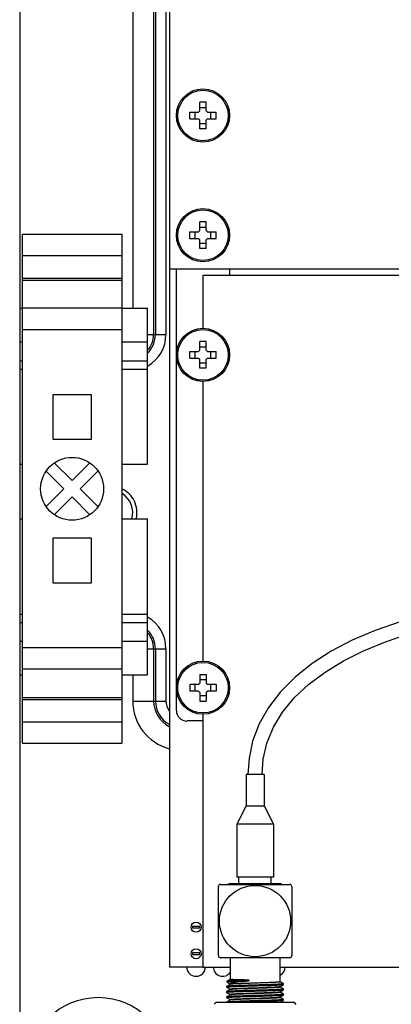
# Model space of a CAD drawing. Header units: inches. Extents: x 0 to 34, y 0 to 22.
# Tile 28 of 124: x 9.6 to 10.3, y 14.6 to 16.4. Entities that reach past the tile are written whole.
import ezdxf

# ---------------------------------------------------------------- set-up
doc = ezdxf.new("R2010")
doc.units = ezdxf.units.IN
doc.header["$LTSCALE"] = 1.87
doc.header["$MEASUREMENT"] = 0
doc.linetypes.add('HIDDEN', pattern=[0.2, 0.1, -0.1])
doc.layers.get('0').update_dxf_attribs({"linetype": 'CONTINUOUS'})
doc.layers.add('02___PRT_ALL_AXES', color=7, linetype='CONTINUOUS')
doc.layers.add('DEFAULT_2', color=8, linetype='HIDDEN')

msp = doc.modelspace()

# ---------------------------------------------------------------- linework, layer by layer
at = {"color": 7, "linetype": 'CONTINUOUS'}
for p, q in [((9.9058, 16.6804), (9.9058, 14.6554)), ((9.6244, 16.6426), (9.6244, 14.4575)), ((9.8368, 16.4546), (9.8368, 15.8935)), ((9.8762, 16.4546), (9.8762, 15.8443)), ((9.8797, 16.4546), (9.8797, 15.8443)), ((9.8994, 16.4546), (9.8994, 15.8443)), ((9.9752, 16.2809), (9.9627, 16.2809)), ((9.9627, 16.2646), (9.9627, 16.2809)), ((9.9627, 16.2709), (9.9752, 16.2709)), ((9.9752, 16.2646), (9.9752, 16.2809)), ((9.9439, 16.2621), (9.9602, 16.2621)), ((9.9439, 16.2496), (9.9439, 16.2621)), ((9.9439, 16.2496), (9.9602, 16.2496)), ((9.9539, 16.2621), (9.9539, 16.2496)), ((9.9602, 16.2621), (9.9627, 16.2646)), ((9.9627, 16.2471), (9.9602, 16.2496)), ((9.9752, 16.2646), (9.9777, 16.2621)), ((9.9777, 16.2496), (9.9752, 16.2471)), ((9.9777, 16.2621), (9.9939, 16.2621)), ((9.9777, 16.2496), (9.9939, 16.2496)), ((9.9839, 16.2496), (9.9839, 16.2621)), ((9.9939, 16.2496), (9.9939, 16.2621)), ((9.9627, 16.2309), (9.9627, 16.2471)), ((9.9627, 16.2409), (9.9752, 16.2409)), ((9.9752, 16.2309), (9.9627, 16.2309)), ((9.9752, 16.2309), (9.9752, 16.2471)), ((9.9752, 16.0559), (9.9627, 16.0559)), ((9.9627, 16.0396), (9.9627, 16.0559)), ((9.9627, 16.0459), (9.9752, 16.0459)), ((9.9752, 16.0396), (9.9752, 16.0559)), ((9.6294, 16.0326), (9.8164, 16.0326)), ((9.6294, 15.0759), (9.6294, 16.0326)), ((9.8164, 16.0326), (9.8164, 15.0759)), ((9.9439, 16.0371), (9.9602, 16.0371)), ((9.9439, 16.0246), (9.9439, 16.0371)), ((9.9539, 16.0371), (9.9539, 16.0246)), ((9.9602, 16.0371), (9.9627, 16.0396)), ((9.9752, 16.0396), (9.9777, 16.0371)), ((9.9777, 16.0371), (9.9939, 16.0371)), ((9.9839, 16.0246), (9.9839, 16.0371)), ((9.9939, 16.0246), (9.9939, 16.0371)), ((9.9439, 16.0246), (9.9602, 16.0246)), ((9.9627, 16.0221), (9.9602, 16.0246)), ((9.9627, 16.0059), (9.9627, 16.0221)), ((9.9627, 16.0159), (9.9752, 16.0159)), ((9.9777, 16.0246), (9.9752, 16.0221)), ((9.9752, 16.0059), (9.9752, 16.0221)), ((9.9777, 16.0246), (9.9939, 16.0246)), ((9.6294, 15.9926), (9.8164, 15.9926)), ((9.9752, 16.0059), (9.9627, 16.0059)), ((9.9058, 15.9679), (10.4476, 15.9679)), ((9.9189, 15.1375), (9.9189, 15.9679)), ((10.4486, 15.9554), (9.9689, 15.9554)), ((10.0189, 15.9679), (10.0189, 15.9554)), ((9.6294, 15.9504), (9.8164, 15.9504)), ((9.6294, 15.9467), (9.8164, 15.9467)), ((9.8164, 15.8935), (9.6294, 15.8935)), ((9.6294, 15.8535), (9.8164, 15.8535)), ((9.8646, 15.8443), (9.8994, 15.8443)), ((9.9752, 15.8309), (9.9627, 15.8309)), ((9.9627, 15.8146), (9.9627, 15.8309)), ((9.9752, 15.8146), (9.9752, 15.8309)), ((9.9439, 15.8121), (9.9602, 15.8121)), ((9.9439, 15.7996), (9.9439, 15.8121)), ((9.9539, 15.8121), (9.9539, 15.7996)), ((9.9602, 15.8121), (9.9627, 15.8146)), ((9.9627, 15.8209), (9.9752, 15.8209)), ((9.9752, 15.8146), (9.9777, 15.8121)), ((9.9777, 15.8121), (9.9939, 15.8121)), ((9.9839, 15.7996), (9.9839, 15.8121)), ((9.9939, 15.7996), (9.9939, 15.8121)), ((9.9439, 15.7996), (9.9602, 15.7996)), ((9.9627, 15.7971), (9.9602, 15.7996)), ((9.9627, 15.7809), (9.9627, 15.7971)), ((9.9627, 15.7909), (9.9752, 15.7909)), ((9.9777, 15.7996), (9.9752, 15.7971)), ((9.9752, 15.7809), (9.9752, 15.7971)), ((9.9777, 15.7996), (9.9939, 15.7996)), ((9.9752, 15.7809), (9.9627, 15.7809)), ((9.7592, 15.7309), (9.6866, 15.7309)), ((9.6866, 15.7309), (9.6866, 15.6473)), ((9.7592, 15.6473), (9.7592, 15.7309)), ((9.6866, 15.6473), (9.7592, 15.6473)), ((9.6895, 15.603), (9.7229, 15.5696)), ((9.7229, 15.5696), (9.7563, 15.603)), ((9.7076, 15.5543), (9.6742, 15.5877)), ((9.7716, 15.5877), (9.7382, 15.5543)), ((9.6742, 15.5209), (9.7076, 15.5543)), ((9.7382, 15.5543), (9.7716, 15.5209)), ((9.7229, 15.539), (9.6895, 15.5056)), ((9.7563, 15.5056), (9.7229, 15.539)), ((9.7592, 15.4613), (9.6866, 15.4613)), ((9.6866, 15.4613), (9.6866, 15.3776)), ((9.7592, 15.3776), (9.7592, 15.4613)), ((9.6866, 15.3776), (9.7592, 15.3776)), ((9.8164, 15.2551), (9.6294, 15.2551)), ((9.8646, 15.2538), (9.8994, 15.2538)), ((9.8762, 15.2538), (9.8762, 15.1554)), ((9.8797, 15.2538), (9.8797, 15.1554)), ((9.8994, 15.2538), (9.8994, 15.1554)), ((9.8164, 15.215), (9.6294, 15.215)), ((9.8368, 15.2046), (9.8368, 15.1554)), ((9.9627, 15.2054), (9.9752, 15.2054)), ((9.9627, 15.2054), (9.9627, 15.1891)), ((9.9752, 15.1954), (9.9627, 15.1954)), ((9.9752, 15.2054), (9.9752, 15.1891)), ((9.9602, 15.1866), (9.9439, 15.1866)), ((9.9439, 15.1866), (9.9439, 15.1741)), ((9.9539, 15.1866), (9.9539, 15.1741)), ((9.9602, 15.1866), (9.9627, 15.1891)), ((9.9752, 15.1891), (9.9777, 15.1866)), ((9.9939, 15.1866), (9.9777, 15.1866)), ((9.9839, 15.1741), (9.9839, 15.1866)), ((9.9939, 15.1866), (9.9939, 15.1741)), ((9.6294, 15.1618), (9.8164, 15.1618)), ((9.6294, 15.1581), (9.8164, 15.1581)), ((9.9602, 15.1741), (9.9439, 15.1741)), ((9.9627, 15.1716), (9.9602, 15.1741)), ((9.9627, 15.1716), (9.9627, 15.1554)), ((9.9752, 15.1654), (9.9627, 15.1654)), ((9.9777, 15.1741), (9.9752, 15.1716)), ((9.9752, 15.1716), (9.9752, 15.1554)), ((9.9939, 15.1741), (9.9777, 15.1741)), ((9.8368, 15.1554), (9.8994, 15.1554)), ((9.9627, 15.1554), (9.9752, 15.1554)), ((9.8164, 15.1159), (9.6294, 15.1159)), ((9.9689, 15.1179), (9.9386, 15.1179)), ((9.6294, 15.0759), (9.8164, 15.0759)), ((10.0838, 15.0175), (10.0498, 15.0175)), ((10.0498, 15.0175), (10.0498, 14.9584)), ((10.0838, 15.0175), (10.0838, 14.9584)), ((10.0498, 14.9584), (10.0324, 14.9238)), ((10.0498, 14.9584), (10.0838, 14.9584)), ((10.0838, 14.9584), (10.1013, 14.9238)), ((10.1013, 14.9238), (10.0324, 14.9238)), ((10.0324, 14.9238), (10.0324, 14.8244)), ((10.1013, 14.9238), (10.1013, 14.8244)), ((10.1013, 14.8244), (10.0324, 14.8244)), ((10.0363, 14.8126), (10.0363, 14.8244)), ((10.0973, 14.8126), (10.0973, 14.8244)), ((9.9979, 14.7418), (9.9979, 14.8067)), ((10.0018, 14.8107), (10.1318, 14.8107)), ((10.0176, 14.8126), (10.116, 14.8126)), ((10.0176, 14.8126), (10.0176, 14.8107)), ((10.116, 14.8107), (10.116, 14.8126)), ((10.1357, 14.8067), (10.1357, 14.7418)), ((9.9627, 14.7319), (9.9492, 14.7319)), ((9.9492, 14.7319), (9.9492, 14.729)), ((9.9627, 14.729), (9.9627, 14.7319)), ((9.9979, 14.6768), (9.9979, 14.7418)), ((10.1357, 14.7418), (10.1357, 14.6768)), ((9.9492, 14.729), (9.9627, 14.729)), ((9.9627, 14.6819), (9.9492, 14.6819)), ((9.9492, 14.6819), (9.9492, 14.679)), ((9.9492, 14.679), (9.9627, 14.679)), ((9.9627, 14.679), (9.9627, 14.6819)), ((10.1318, 14.6729), (10.0018, 14.6729)), ((10.0198, 14.6729), (10.0198, 14.6321)), ((10.1139, 14.6276), (10.1139, 14.6729)), ((9.9689, 14.6554), (9.9058, 14.6554)), ((9.9689, 14.6554), (10.0198, 14.6554)), ((10.1139, 14.6554), (10.343, 14.6554)), ((10.0198, 14.6227), (10.0134, 14.619)), ((10.0139, 14.6288), (10.0138, 14.6287)), ((10.0138, 14.6287), (10.0138, 14.6274)), ((10.0138, 14.6274), (10.0146, 14.6277)), ((10.0139, 14.6274), (10.0138, 14.6274)), ((10.0198, 14.6322), (10.0139, 14.6288)), ((10.0139, 14.6274), (10.0198, 14.624)), ((10.0198, 14.6243), (10.0198, 14.6227)), ((10.02, 14.6228), (10.0198, 14.6227)), ((10.0559, 14.6297), (10.0559, 14.6309)), ((10.1138, 14.6189), (10.1202, 14.6226)), ((10.1202, 14.624), (10.1139, 14.6276)), ((10.1202, 14.624), (10.1202, 14.6239)), ((10.1202, 14.6227), (10.1202, 14.6239)), ((10.1202, 14.6226), (10.1202, 14.6227)), ((10.0137, 14.6191), (10.0134, 14.619)), ((10.0134, 14.619), (10.0134, 14.6177)), ((10.0134, 14.619), (10.0134, 14.619)), ((10.0134, 14.6177), (10.0197, 14.614)), ((10.0134, 14.6177), (10.0134, 14.6177)), ((10.0198, 14.6129), (10.0134, 14.6092)), ((10.0136, 14.6093), (10.0134, 14.6092)), ((10.0134, 14.6092), (10.0134, 14.6091)), ((10.0134, 14.6091), (10.0134, 14.6079)), ((10.0134, 14.6078), (10.0134, 14.6079)), ((10.0134, 14.6078), (10.0197, 14.6042)), ((10.0198, 14.6031), (10.0134, 14.5994)), ((10.0198, 14.614), (10.0198, 14.6128)), ((10.0198, 14.6042), (10.0198, 14.6031)), ((10.1138, 14.609), (10.1202, 14.6127)), ((10.1138, 14.5992), (10.1202, 14.6029)), ((10.1139, 14.6177), (10.1139, 14.619)), ((10.1202, 14.6141), (10.1139, 14.6178)), ((10.1139, 14.6079), (10.1139, 14.6091)), ((10.1202, 14.6043), (10.1139, 14.6079)), ((10.1202, 14.6141), (10.1203, 14.614)), ((10.1202, 14.6127), (10.1203, 14.6128)), ((10.1202, 14.6043), (10.1202, 14.6042)), ((10.1202, 14.603), (10.1202, 14.6042)), ((10.1202, 14.6029), (10.1202, 14.603)), ((10.1203, 14.6128), (10.1203, 14.614)), ((9.994, 14.5893), (9.9901, 14.5854)), ((9.994, 14.5893), (10.1396, 14.5893)), ((10.0134, 14.5994), (10.0134, 14.5993)), ((10.0136, 14.5994), (10.0134, 14.5994)), ((10.0134, 14.5993), (10.0134, 14.598)), ((10.0134, 14.598), (10.0197, 14.5943)), ((10.0134, 14.598), (10.0134, 14.598)), ((10.0198, 14.5932), (10.0134, 14.5895)), ((10.0198, 14.5944), (10.0198, 14.5931)), ((10.1138, 14.5893), (10.1202, 14.593)), ((10.1139, 14.598), (10.1139, 14.5993)), ((10.1202, 14.5944), (10.1139, 14.5981)), ((10.1202, 14.5944), (10.1202, 14.5944)), ((10.1202, 14.593), (10.1202, 14.5931)), ((10.1202, 14.5931), (10.1202, 14.5944)), ((10.1396, 14.5893), (10.1436, 14.5853))]:
    msp.add_line(p, q, dxfattribs=at)
for points in [[(10.5013, 15.3393), (10.4987, 15.339), (10.442, 15.3301), (10.3891, 15.3185), (10.3393, 15.3045), (10.2927, 15.2882), (10.2496, 15.2696), (10.21, 15.2488), (10.1741, 15.2258), (10.1422, 15.2005), (10.1146, 15.1729), (10.0919, 15.1434), (10.0743, 15.1123), (10.0622, 15.0802), (10.0554, 15.0479), (10.0533, 15.0175)], [(10.0803, 15.0175), (10.0823, 15.046), (10.0891, 15.0761), (10.1012, 15.106), (10.1186, 15.1347), (10.141, 15.1618), (10.1678, 15.1869), (10.1986, 15.2099), (10.233, 15.2308), (10.2707, 15.2497), (10.3117, 15.2666), (10.3557, 15.2814), (10.4027, 15.2941), (10.4526, 15.3046), (10.5034, 15.3124)]]:
    msp.add_lwpolyline(points, dxfattribs=at)
for centre, radius in [((9.9689, 16.2559), 0.05), ((9.9689, 16.2559), 0.0475), ((9.9689, 16.0309), 0.05), ((9.9689, 16.0309), 0.0475), ((9.9689, 15.8059), 0.05), ((9.9689, 15.8059), 0.0475), ((9.7229, 15.5543), 0.0591), ((9.9689, 15.1804), 0.05), ((9.9689, 15.1804), 0.0475), ((10.0668, 14.7418), 0.0669), ((9.9559, 14.7304), 0.0095), ((9.9559, 14.6804), 0.0095), ((9.7721, 14.4664), 0.1321)]:
    msp.add_circle(centre, radius, dxfattribs=at)
for centre, radius, start, end in [((9.8311, 15.8443), 0.0682, 299.7371, 360), ((9.8311, 15.8443), 0.0485, 314.2589, 360), ((9.8311, 15.8443), 0.045, 318.725, 360), ((9.8311, 15.2538), 0.0682, 0, 60.2624), ((9.8311, 15.2538), 0.0485, 0, 45.7411), ((9.8311, 15.2538), 0.045, 0, 41.275), ((9.9296, 15.1554), 0.0927, 180, 255.0793), ((9.9296, 15.1554), 0.0534, 180, 243.2773), ((9.9296, 15.1554), 0.0499, 180, 241.2598), ((9.9296, 15.1554), 0.0302, 180, 216.9261), ((9.9386, 15.1375), 0.0197, 180, 270), ((10.0018, 14.8067), 0.00394, 90.0002, 180), ((10.1318, 14.8067), 0.00394, 0, 89.9998), ((10.0018, 14.6768), 0.00394, 180, 270.0002), ((10.1318, 14.6768), 0.00394, 269.9998, 360), ((9.9559, 14.6557), 0.0177, 180, 360), ((10.0059, 14.6557), 0.0177, 180, 322.5287), ((10.1059, 14.6557), 0.0177, 296.9562, 360)]:
    msp.add_arc(centre, radius, start, end, dxfattribs=at)
for points, knots in [([(10.0134, 14.6177), (10.0134, 14.6178), (10.0135, 14.6178), (10.0138, 14.6179), (10.0145, 14.6181), (10.0158, 14.6182), (10.0175, 14.6184), (10.0196, 14.6185), (10.0222, 14.6187), (10.0253, 14.6188), (10.03, 14.619), (10.0368, 14.6193), (10.0457, 14.6196), (10.0554, 14.6199), (10.0655, 14.6202), (10.0756, 14.6205), (10.0854, 14.6207), (10.0946, 14.621), (10.1027, 14.6213), (10.1086, 14.6216), (10.1127, 14.6218), (10.1151, 14.622), (10.117, 14.6221), (10.1185, 14.6222), (10.1195, 14.6224), (10.12, 14.6225), (10.1202, 14.6226)], [0, 0, 0, 0, 0.000918, 0.002806, 0.009941, 0.02159, 0.037665, 0.058029, 0.08249, 0.110846, 0.14283, 0.216466, 0.300644, 0.392229, 0.487847, 0.583932, 0.676919, 0.763358, 0.840024, 0.904107, 0.930668, 0.953218, 0.97156, 0.985531, 0.99501, 1, 1, 1, 1]), ([(10.1202, 14.6239), (10.1202, 14.6239), (10.1202, 14.6238), (10.1198, 14.6237), (10.1191, 14.6236), (10.118, 14.6234), (10.1163, 14.6233), (10.1142, 14.6231), (10.1117, 14.623), (10.1088, 14.6228), (10.1042, 14.6226), (10.0976, 14.6224), (10.089, 14.6221), (10.0796, 14.6218), (10.0697, 14.6215), (10.0597, 14.6212), (10.05, 14.6209), (10.0409, 14.6206), (10.0327, 14.6203), (10.0257, 14.6201), (10.0202, 14.6198), (10.0166, 14.6195), (10.0146, 14.6193), (10.014, 14.6192), (10.0137, 14.6191)], [0, 0, 0, 0, 0.000899, 0.002727, 0.009587, 0.02079, 0.036286, 0.055938, 0.079585, 0.10702, 0.137979, 0.209345, 0.291157, 0.380507, 0.474191, 0.568871, 0.661141, 0.747717, 0.825515, 0.891723, 0.943984, 0.980489, 0.992419, 1, 1, 1, 1]), ([(10.0559, 14.6309), (10.0531, 14.6308), (10.0477, 14.6306), (10.04, 14.6304), (10.0329, 14.6301), (10.0268, 14.6298), (10.0218, 14.6296), (10.0183, 14.6293), (10.0162, 14.6292), (10.0151, 14.629), (10.0144, 14.6289), (10.014, 14.6288), (10.0139, 14.6288)], [0, 0, 0, 0, 0.198021, 0.384579, 0.553679, 0.700619, 0.821247, 0.912526, 0.946479, 0.972419, 0.990233, 1, 1, 1, 1]), ([(10.0146, 14.6277), (10.0153, 14.6278), (10.0169, 14.628), (10.0199, 14.6282), (10.024, 14.6285), (10.0312, 14.6288), (10.0419, 14.6292), (10.051, 14.6295), (10.0559, 14.6297)], [0, 0, 0, 0, 0.046669, 0.119906, 0.218466, 0.340456, 0.643264, 1, 1, 1, 1]), ([(10.0559, 14.6309), (10.0534, 14.6309), (10.0486, 14.631), (10.0417, 14.6312), (10.0355, 14.6313), (10.0309, 14.6315), (10.0277, 14.6316), (10.0256, 14.6317), (10.0239, 14.6317), (10.0225, 14.6318), (10.0213, 14.6319), (10.0205, 14.632), (10.02, 14.632), (10.0198, 14.6321), (10.0198, 14.6321), (10.0198, 14.6321)], [0, 0, 0, 0, 0.206156, 0.398295, 0.570849, 0.719152, 0.782867, 0.839028, 0.88724, 0.927161, 0.958542, 0.981151, 0.99488, 0.998444, 1, 1, 1, 1]), ([(10.0198, 14.6243), (10.0198, 14.6246), (10.0208, 14.6252), (10.0227, 14.6257), (10.0259, 14.6264), (10.0302, 14.627), (10.0355, 14.6277), (10.0417, 14.6283), (10.0486, 14.629), (10.0534, 14.6294), (10.0559, 14.6297)], [0, 0, 0, 0, 0.025593, 0.081609, 0.170089, 0.289297, 0.436196, 0.606783, 0.79653, 1, 1, 1, 1]), ([(10.1139, 14.6276), (10.1139, 14.6275), (10.1135, 14.6274), (10.1129, 14.6272), (10.1118, 14.6271), (10.1104, 14.627), (10.1085, 14.6268), (10.1063, 14.6267), (10.1037, 14.6265), (10.0996, 14.6263), (10.0937, 14.6261), (10.0861, 14.6258), (10.0777, 14.6255), (10.069, 14.6252), (10.0601, 14.6249), (10.0516, 14.6246), (10.0435, 14.6243), (10.0363, 14.624), (10.0302, 14.6237), (10.0259, 14.6235), (10.0232, 14.6233), (10.0218, 14.6231), (10.0207, 14.623), (10.0202, 14.6229), (10.02, 14.6228)], [0, 0, 0, 0, 0.002771, 0.009737, 0.021085, 0.036755, 0.05661, 0.080491, 0.108174, 0.139414, 0.211412, 0.293889, 0.383862, 0.478081, 0.573141, 0.665606, 0.752131, 0.829591, 0.895193, 0.946573, 0.96633, 0.981898, 0.99314, 1, 1, 1, 1]), ([(10.0134, 14.6079), (10.0134, 14.6079), (10.0135, 14.608), (10.0138, 14.6081), (10.0145, 14.6082), (10.0158, 14.6084), (10.0175, 14.6085), (10.0196, 14.6087), (10.0222, 14.6088), (10.0253, 14.609), (10.03, 14.6092), (10.0368, 14.6094), (10.0457, 14.6097), (10.0554, 14.61), (10.0655, 14.6103), (10.0756, 14.6106), (10.0855, 14.6109), (10.0946, 14.6112), (10.1027, 14.6115), (10.1087, 14.6118), (10.1127, 14.612), (10.1151, 14.6121), (10.117, 14.6123), (10.1185, 14.6124), (10.1195, 14.6125), (10.12, 14.6126), (10.1202, 14.6127)], [0, 0, 0, 0, 0.000914, 0.002793, 0.009885, 0.021476, 0.037509, 0.057854, 0.082315, 0.110681, 0.142677, 0.216314, 0.300506, 0.392156, 0.487813, 0.583945, 0.676977, 0.763441, 0.840147, 0.904218, 0.930753, 0.953272, 0.971589, 0.985546, 0.995024, 1, 1, 1, 1]), ([(10.0134, 14.598), (10.0134, 14.5981), (10.0135, 14.5982), (10.0138, 14.5983), (10.0145, 14.5984), (10.0158, 14.5985), (10.0175, 14.5987), (10.0196, 14.5988), (10.0222, 14.599), (10.0253, 14.5991), (10.03, 14.5993), (10.0368, 14.5996), (10.0457, 14.5999), (10.0554, 14.6002), (10.0655, 14.6005), (10.0756, 14.6008), (10.0855, 14.6011), (10.0946, 14.6014), (10.1027, 14.6017), (10.1087, 14.6019), (10.1127, 14.6021), (10.1151, 14.6023), (10.117, 14.6024), (10.1185, 14.6026), (10.1195, 14.6027), (10.12, 14.6028), (10.1202, 14.6029)], [0, 0, 0, 0, 0.000913, 0.002792, 0.009897, 0.021516, 0.03758, 0.057958, 0.08244, 0.110803, 0.142785, 0.216422, 0.300633, 0.39226, 0.487909, 0.584019, 0.677032, 0.763494, 0.84017, 0.904215, 0.930756, 0.953297, 0.971637, 0.985592, 0.995045, 1, 1, 1, 1]), ([(10.1203, 14.614), (10.1203, 14.614), (10.1202, 14.6139), (10.1198, 14.6138), (10.1191, 14.6137), (10.1179, 14.6136), (10.1163, 14.6134), (10.1142, 14.6133), (10.1117, 14.6131), (10.1087, 14.613), (10.1041, 14.6128), (10.0975, 14.6125), (10.0888, 14.6122), (10.0794, 14.6119), (10.0694, 14.6117), (10.0594, 14.6114), (10.0497, 14.6111), (10.0406, 14.6108), (10.0324, 14.6105), (10.0254, 14.6102), (10.02, 14.6099), (10.0165, 14.6097), (10.0145, 14.6095), (10.0139, 14.6093), (10.0136, 14.6093)], [0, 0, 0, 0, 0.000902, 0.002747, 0.009671, 0.020966, 0.036564, 0.056328, 0.080103, 0.107681, 0.138806, 0.210571, 0.292783, 0.382499, 0.476514, 0.571419, 0.663825, 0.750389, 0.827979, 0.893844, 0.945597, 0.981376, 0.992869, 1, 1, 1, 1]), ([(10.1202, 14.6042), (10.1202, 14.6042), (10.1202, 14.6041), (10.1198, 14.604), (10.1191, 14.6039), (10.1179, 14.6037), (10.1163, 14.6036), (10.1142, 14.6034), (10.1117, 14.6033), (10.1087, 14.6031), (10.1041, 14.6029), (10.0975, 14.6027), (10.0888, 14.6024), (10.0793, 14.6021), (10.0694, 14.6018), (10.0594, 14.6015), (10.0496, 14.6012), (10.0405, 14.6009), (10.0323, 14.6006), (10.0254, 14.6004), (10.0199, 14.6001), (10.0164, 14.5998), (10.0145, 14.5996), (10.0139, 14.5995), (10.0136, 14.5994)], [0, 0, 0, 0, 0.000889, 0.00271, 0.009582, 0.020842, 0.036444, 0.056235, 0.080038, 0.107638, 0.138782, 0.210597, 0.292907, 0.382735, 0.47683, 0.571812, 0.664251, 0.750831, 0.828431, 0.894211, 0.945861, 0.981538, 0.992961, 1, 1, 1, 1]), ([(10.0198, 14.614), (10.0198, 14.6141), (10.0202, 14.6142), (10.0207, 14.6144), (10.0218, 14.6145), (10.0233, 14.6147), (10.0252, 14.6148), (10.0274, 14.615), (10.03, 14.6151), (10.0342, 14.6153), (10.04, 14.6156), (10.0477, 14.6159), (10.0561, 14.6161), (10.0649, 14.6164), (10.0738, 14.6167), (10.0824, 14.617), (10.0904, 14.6173), (10.0976, 14.6176), (10.1037, 14.6179), (10.1079, 14.6182), (10.1106, 14.6184), (10.112, 14.6185), (10.113, 14.6187), (10.1135, 14.6188), (10.1137, 14.6188)], [0, 0, 0, 0, 0.002778, 0.009784, 0.021202, 0.03697, 0.056951, 0.080982, 0.108836, 0.140266, 0.212682, 0.295599, 0.385997, 0.480585, 0.575919, 0.668528, 0.755037, 0.832298, 0.897505, 0.948292, 0.96768, 0.982835, 0.993622, 1, 1, 1, 1]), ([(10.0199, 14.6129), (10.0199, 14.6129), (10.0199, 14.6129), (10.0199, 14.6129), (10.0198, 14.6129)], [0, 0, 0, 0, 0.534943, 1, 1, 1, 1]), ([(10.0198, 14.6042), (10.0198, 14.6043), (10.0202, 14.6044), (10.0207, 14.6045), (10.0218, 14.6047), (10.0233, 14.6048), (10.0252, 14.605), (10.0274, 14.6051), (10.03, 14.6053), (10.0342, 14.6055), (10.04, 14.6057), (10.0477, 14.606), (10.0561, 14.6063), (10.0649, 14.6066), (10.0738, 14.6069), (10.0824, 14.6072), (10.0904, 14.6075), (10.0976, 14.6078), (10.1037, 14.6081), (10.1079, 14.6083), (10.1106, 14.6085), (10.112, 14.6087), (10.113, 14.6088), (10.1135, 14.6089), (10.1137, 14.609)], [0, 0, 0, 0, 0.002785, 0.009791, 0.02121, 0.036981, 0.056966, 0.081002, 0.108862, 0.140297, 0.212726, 0.295657, 0.386067, 0.480665, 0.576008, 0.66862, 0.755128, 0.832383, 0.897577, 0.948346, 0.967722, 0.982864, 0.993637, 1, 1, 1, 1]), ([(10.0199, 14.6031), (10.0199, 14.6031), (10.0199, 14.6031), (10.0199, 14.6031), (10.0198, 14.6031)], [0, 0, 0, 0, 0.535387, 1, 1, 1, 1]), ([(10.1139, 14.6177), (10.1139, 14.6176), (10.1135, 14.6175), (10.1129, 14.6174), (10.1118, 14.6173), (10.1103, 14.6171), (10.1085, 14.617), (10.1062, 14.6168), (10.1036, 14.6167), (10.0995, 14.6165), (10.0936, 14.6162), (10.0859, 14.6159), (10.0775, 14.6156), (10.0687, 14.6153), (10.0598, 14.615), (10.0512, 14.6147), (10.0432, 14.6145), (10.036, 14.6142), (10.03, 14.6139), (10.0257, 14.6136), (10.0231, 14.6134), (10.0216, 14.6133), (10.0206, 14.6131), (10.0201, 14.613), (10.0199, 14.6129)], [0, 0, 0, 0, 0.002786, 0.009799, 0.021224, 0.037, 0.056988, 0.081025, 0.108886, 0.140322, 0.212748, 0.295672, 0.386074, 0.480664, 0.575997, 0.668601, 0.755103, 0.832355, 0.89755, 0.948323, 0.967703, 0.98285, 0.993629, 1, 1, 1, 1]), ([(10.1139, 14.6079), (10.1139, 14.6078), (10.1135, 14.6077), (10.1129, 14.6076), (10.1118, 14.6074), (10.1103, 14.6073), (10.1085, 14.6071), (10.1062, 14.607), (10.1036, 14.6068), (10.0995, 14.6066), (10.0936, 14.6064), (10.0859, 14.6061), (10.0775, 14.6058), (10.0687, 14.6055), (10.0598, 14.6052), (10.0512, 14.6049), (10.0432, 14.6046), (10.036, 14.6043), (10.03, 14.604), (10.0257, 14.6038), (10.0231, 14.6036), (10.0216, 14.6034), (10.0206, 14.6033), (10.0201, 14.6032), (10.0199, 14.6031)], [0, 0, 0, 0, 0.002791, 0.009804, 0.021229, 0.037007, 0.056997, 0.081037, 0.1089, 0.140339, 0.212772, 0.295704, 0.386113, 0.480708, 0.576045, 0.668652, 0.755153, 0.832402, 0.897589, 0.948352, 0.967727, 0.982866, 0.993638, 1, 1, 1, 1]), ([(10.1137, 14.6188), (10.1137, 14.6188), (10.1137, 14.6189), (10.1138, 14.6189), (10.1138, 14.6189)], [0, 0, 0, 0, 0.534307, 1, 1, 1, 1]), ([(10.1137, 14.609), (10.1137, 14.609), (10.1137, 14.609), (10.1138, 14.609), (10.1138, 14.609)], [0, 0, 0, 0, 0.535234, 1, 1, 1, 1]), ([(10.1202, 14.5944), (10.1202, 14.5943), (10.1202, 14.5943), (10.1198, 14.5942), (10.1191, 14.594), (10.1179, 14.5939), (10.1163, 14.5937), (10.1142, 14.5936), (10.1117, 14.5935), (10.1087, 14.5933), (10.1041, 14.5931), (10.0975, 14.5928), (10.0889, 14.5926), (10.0794, 14.5923), (10.0695, 14.592), (10.0596, 14.5917), (10.0498, 14.5914), (10.0407, 14.5911), (10.0325, 14.5908), (10.0255, 14.5905), (10.0201, 14.5902), (10.0165, 14.59), (10.0146, 14.5898), (10.0139, 14.5897), (10.0137, 14.5896)], [0, 0, 0, 0, 0.000906, 0.002752, 0.009666, 0.020933, 0.036495, 0.056218, 0.079948, 0.107483, 0.138555, 0.210164, 0.292214, 0.381784, 0.475659, 0.570465, 0.662793, 0.749337, 0.827, 0.892998, 0.944928, 0.980997, 0.992683, 1, 1, 1, 1]), ([(10.0198, 14.5944), (10.0198, 14.5944), (10.0202, 14.5946), (10.0207, 14.5947), (10.0218, 14.5948), (10.0233, 14.595), (10.0252, 14.5951), (10.0274, 14.5953), (10.03, 14.5954), (10.0342, 14.5956), (10.04, 14.5959), (10.0477, 14.5962), (10.0561, 14.5965), (10.0649, 14.5968), (10.0738, 14.597), (10.0824, 14.5973), (10.0904, 14.5976), (10.0976, 14.5979), (10.1037, 14.5982), (10.1079, 14.5985), (10.1106, 14.5987), (10.112, 14.5988), (10.113, 14.599), (10.1135, 14.5991), (10.1137, 14.5991)], [0, 0, 0, 0, 0.002781, 0.009788, 0.021207, 0.036977, 0.056961, 0.080995, 0.108853, 0.140287, 0.212712, 0.295638, 0.386044, 0.480639, 0.575979, 0.668591, 0.755099, 0.832356, 0.897554, 0.948328, 0.967708, 0.982853, 0.993632, 1, 1, 1, 1]), ([(10.0199, 14.5933), (10.0199, 14.5932), (10.0199, 14.5932), (10.0199, 14.5932), (10.0198, 14.5932)], [0, 0, 0, 0, 0.534265, 1, 1, 1, 1]), ([(10.1139, 14.598), (10.1139, 14.598), (10.1135, 14.5978), (10.1129, 14.5977), (10.1118, 14.5976), (10.1103, 14.5974), (10.1085, 14.5973), (10.1062, 14.5971), (10.1036, 14.597), (10.0995, 14.5968), (10.0936, 14.5965), (10.0859, 14.5962), (10.0775, 14.5959), (10.0687, 14.5956), (10.0599, 14.5954), (10.0512, 14.5951), (10.0432, 14.5948), (10.036, 14.5945), (10.03, 14.5942), (10.0257, 14.5939), (10.0231, 14.5937), (10.0216, 14.5936), (10.0206, 14.5934), (10.0201, 14.5933), (10.0199, 14.5933)], [0, 0, 0, 0, 0.002784, 0.009797, 0.021221, 0.036994, 0.05698, 0.081014, 0.108871, 0.140303, 0.212721, 0.295638, 0.386032, 0.480614, 0.575942, 0.668545, 0.755047, 0.832303, 0.897506, 0.94829, 0.967678, 0.982833, 0.993621, 1, 1, 1, 1]), ([(10.0249, 14.5893), (10.0288, 14.5894), (10.0376, 14.5898), (10.0517, 14.5902), (10.0672, 14.5907), (10.0803, 14.5911), (10.0904, 14.5914), (10.0973, 14.5916), (10.1035, 14.5918), (10.1088, 14.5921), (10.1132, 14.5923), (10.1162, 14.5925), (10.1181, 14.5927), (10.1191, 14.5928), (10.1197, 14.5929), (10.1201, 14.593), (10.1202, 14.593)], [0, 0, 0, 0, 0.123703, 0.276058, 0.44327, 0.61015, 0.688687, 0.761529, 0.827022, 0.883697, 0.930251, 0.96558, 0.978801, 0.988958, 0.996019, 1, 1, 1, 1]), ([(10.1137, 14.5991), (10.1137, 14.5992), (10.1137, 14.5992), (10.1138, 14.5992), (10.1138, 14.5992)], [0, 0, 0, 0, 0.535038, 1, 1, 1, 1])]:
    msp.add_open_spline(points, degree=3, knots=knots, dxfattribs=at)
at = {"layer": '02___PRT_ALL_AXES', "color": 7, "linetype": 'CONTINUOUS'}
for p, q in [((9.9689, 15.9554), (9.9689, 15.8557)), ((9.6244, 15.8935), (9.6294, 15.8935)), ((9.8164, 15.8935), (9.8646, 15.8935)), ((9.8646, 15.6002), (9.8646, 15.8935)), ((9.6244, 15.8306), (9.6294, 15.8306)), ((9.8164, 15.8306), (9.8646, 15.8306)), ((9.6244, 15.7951), (9.6294, 15.7951)), ((9.8164, 15.7951), (9.8646, 15.7951)), ((9.6244, 15.7794), (9.6294, 15.7794)), ((9.8164, 15.7794), (9.8646, 15.7794)), ((9.9689, 15.756), (9.9689, 15.2302)), ((9.6294, 15.6002), (9.6244, 15.6002)), ((9.8626, 15.6002), (9.8164, 15.6002)), ((9.6244, 15.4979), (9.6294, 15.4979)), ((9.8164, 15.4979), (9.8626, 15.4979)), ((9.8646, 15.2046), (9.8646, 15.4979)), ((9.6244, 15.3187), (9.6294, 15.3187)), ((9.8164, 15.3187), (9.8646, 15.3187)), ((9.6244, 15.303), (9.6294, 15.303)), ((9.8164, 15.303), (9.8646, 15.303)), ((9.6244, 15.2676), (9.6294, 15.2676)), ((9.8164, 15.2676), (9.8646, 15.2676)), ((9.6244, 15.2046), (9.6294, 15.2046)), ((9.8164, 15.2046), (9.8646, 15.2046)), ((9.9689, 15.1305), (9.9689, 14.6554))]:
    msp.add_line(p, q, dxfattribs=at)
for centre, radius, start, end in [((9.8626, 15.5491), 0.0512, 87.7958, 90), ((9.7957, 15.5097), 0.0413, 343.0656, 59.4011), ((9.8626, 15.5491), 0.0512, 270, 272.2042)]:
    msp.add_arc(centre, radius, start, end, dxfattribs=at)
at = {"layer": 'DEFAULT_2', "color": 8, "linetype": 'HIDDEN'}
msp.add_arc((9.7957, 15.5097), 0.0492, 346.1114, 65.1625, dxfattribs=at)

doc.saveas('drawing.dxf')
